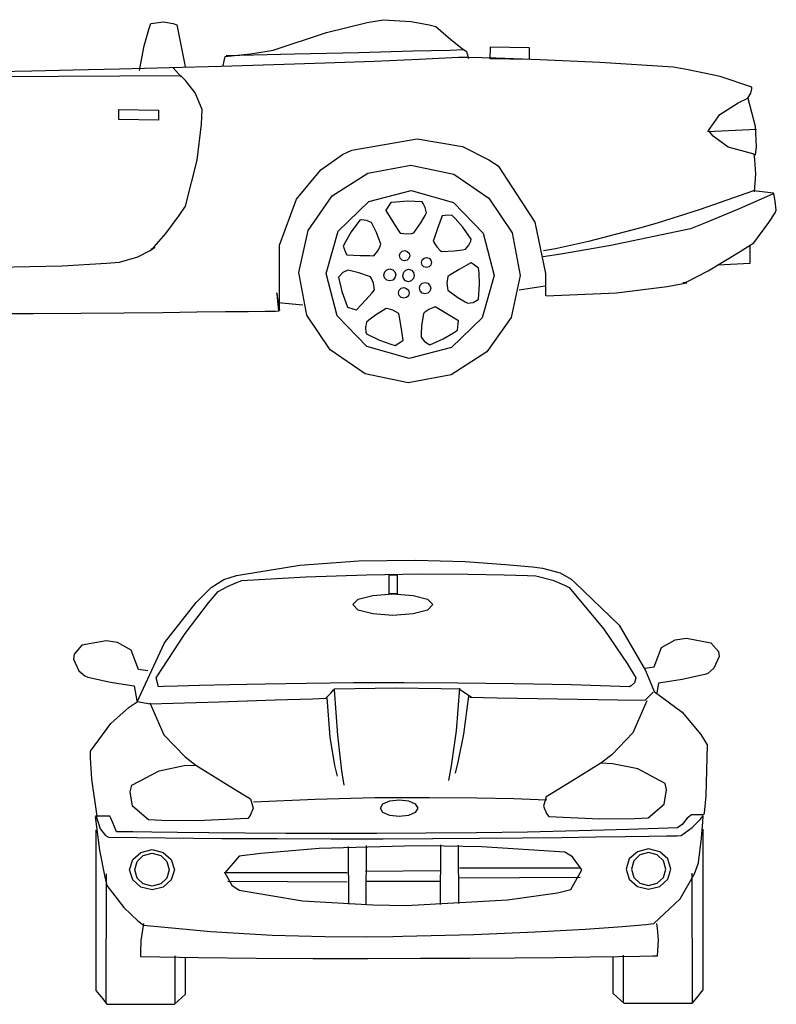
# Model space of a CAD drawing. Extents: x 149 to 250, y -977 to -912.
# Tile 35 of 156: x 213.51 to 215.71, y -973.99 to -971.13. Entities that reach past the tile are written whole.
import ezdxf

# ---------------------------------------------------------------- set-up
doc = ezdxf.new("R2010")
doc.units = 0
doc.header["$MEASUREMENT"] = 0
doc.layers.add('LAYER_1', color=7, linetype='CONTINUOUS')

msp = doc.modelspace()

# ---------------------------------------------------------------- linework, layer by layer
at = {"layer": 'LAYER_1', "color": 7, "linetype": 'Continuous'}
for p, q in [((213.89353, -971.14273), (213.92977, -971.13753)), ((213.92977, -971.13753), (213.95752, -971.14249)), ((214.40285, -971.16805), (214.52027, -971.13983)), ((214.52027, -971.13983), (214.56682, -971.13123)), ((214.56682, -971.13123), (214.64754, -971.13677)), ((214.64754, -971.13677), (214.7006, -971.1458)), ((213.87429, -971.20711), (213.88764, -971.15988)), ((213.88764, -971.15988), (213.89353, -971.14273)), ((213.95752, -971.14249), (213.9686, -971.14659)), ((213.9686, -971.14659), (213.98095, -971.20902)), ((214.24789, -971.21954), (214.40285, -971.16805)), ((214.7006, -971.1458), (214.71969, -971.15054)), ((214.71969, -971.15054), (214.76296, -971.18909)), ((214.76296, -971.18909), (214.79547, -971.21465)), ((213.86, -971.27808), (213.87429, -971.20711)), ((213.98095, -971.20902), (213.9897, -971.25215)), ((214.18227, -971.22982), (214.23051, -971.22264)), ((214.23051, -971.22264), (214.24789, -971.21954)), ((214.30994, -971.23054), (214.49633, -971.22595)), ((214.49633, -971.22595), (214.65248, -971.22194)), ((214.65248, -971.22194), (214.75981, -971.2191)), ((214.75981, -971.2191), (214.79971, -971.21802)), ((214.79547, -971.21465), (214.8083, -971.22391)), ((214.8083, -971.22391), (214.81382, -971.24421)), ((214.87737, -971.24503), (214.87781, -971.21037)), ((214.87781, -971.21037), (214.99047, -971.21183)), ((214.99047, -971.21183), (214.99002, -971.24649)), ((213.9897, -971.25215), (213.99303, -971.26825)), ((214.10286, -971.26389), (214.10898, -971.23796)), ((214.10898, -971.23796), (214.18227, -971.22982)), ((214.1119, -971.23512), (214.30994, -971.23054)), ((214.5405, -971.25233), (214.39859, -971.25755)), ((214.67075, -971.24679), (214.5405, -971.25233)), ((214.78497, -971.24095), (214.67075, -971.24679)), ((214.8127, -971.24119), (214.78497, -971.24095)), ((214.89311, -971.24281), (214.8127, -971.24119)), ((214.99002, -971.24649), (214.87737, -971.24503)), ((215.02202, -971.24714), (214.89311, -971.24281)), ((215.19525, -971.25551), (215.02202, -971.24714)), ((213.5478, -971.28038), (213.44697, -971.28248)), ((213.66763, -971.27773), (213.5478, -971.28038)), ((213.80209, -971.27459), (213.66763, -971.27773)), ((213.94679, -971.27096), (213.80209, -971.27459)), ((214.09736, -971.2669), (213.94679, -971.27096)), ((213.9811, -971.29698), (213.95833, -971.27068)), ((214.24942, -971.26242), (214.09736, -971.2669)), ((214.39859, -971.25755), (214.24942, -971.26242)), ((215.40863, -971.26925), (215.19525, -971.25551)), ((215.45102, -971.27632), (215.40863, -971.26925)), ((215.54396, -971.29625), (215.45102, -971.27632)), ((213.98008, -971.29427), (213.30285, -971.29778)), ((213.99383, -971.30793), (213.98008, -971.29427)), ((214.0213, -971.34326), (213.99383, -971.30793)), ((215.63612, -971.32708), (215.54396, -971.29625)), ((215.63247, -971.34416), (215.63562, -971.33211)), ((215.63562, -971.33211), (215.63612, -971.32708)), ((214.04177, -971.39181), (214.0213, -971.34326)), ((215.59605, -971.37215), (215.62415, -971.35871)), ((215.62415, -971.35871), (215.63247, -971.34416)), ((215.62415, -971.35871), (215.64578, -971.4402)), ((213.80031, -971.42093), (213.80069, -971.39176)), ((213.80069, -971.39176), (213.91584, -971.39325)), ((213.91584, -971.39325), (213.91546, -971.42242)), ((214.03992, -971.43393), (214.04177, -971.39181)), ((215.54264, -971.40644), (215.59605, -971.37215)), ((213.91546, -971.42242), (213.80031, -971.42093)), ((215.51026, -971.45257), (215.54264, -971.40644)), ((214.02736, -971.53835), (214.03992, -971.43393)), ((215.50734, -971.45543), (215.64899, -971.44859)), ((215.52395, -971.46933), (215.51026, -971.45257)), ((215.64578, -971.4402), (215.64778, -971.50026)), ((214.47616, -971.50928), (214.6658, -971.47677)), ((214.6658, -971.47677), (214.79635, -971.49864)), ((215.56698, -971.50124), (215.52395, -971.46933)), ((214.44884, -971.52229), (214.47616, -971.50928)), ((214.79635, -971.49864), (214.87273, -971.53721)), ((215.64227, -971.52073), (215.56698, -971.50124)), ((215.64778, -971.50026), (215.64512, -971.52365)), ((213.99361, -971.67219), (214.02736, -971.53835)), ((214.38579, -971.56691), (214.44884, -971.52229)), ((214.87273, -971.53721), (214.89987, -971.55483)), ((215.64474, -971.53703), (215.64227, -971.52073)), ((215.64753, -971.57772), (215.64474, -971.53703)), ((214.31541, -971.65156), (214.38579, -971.56691)), ((214.52222, -971.57587), (214.64734, -971.5526)), ((214.64734, -971.5526), (214.77182, -971.57911)), ((214.89987, -971.55483), (215.00661, -971.71822)), ((214.41925, -971.64235), (214.52222, -971.57587)), ((214.77182, -971.57911), (214.87304, -971.64823)), ((215.64374, -971.63053), (215.64753, -971.57772)), ((214.26608, -971.78464), (214.31541, -971.65156)), ((214.34901, -971.74189), (214.41925, -971.64235)), ((214.5251, -971.65827), (214.64818, -971.62655)), ((214.64818, -971.62655), (214.77041, -971.66145)), ((214.87304, -971.64823), (214.94067, -971.74955)), ((215.64089, -971.62761), (215.48547, -971.68177)), ((215.69566, -971.63698), (215.59902, -971.67939)), ((215.69859, -971.63413), (215.64089, -971.62761)), ((215.70011, -971.64046), (215.69859, -971.63413)), ((215.70341, -971.65773), (215.70011, -971.64046)), ((213.97495, -971.69851), (213.99361, -971.67219)), ((214.43659, -971.74452), (214.5251, -971.65827)), ((214.57869, -971.67759), (214.57479, -971.68349)), ((214.58928, -971.66158), (214.57869, -971.67759)), ((214.6032, -971.65982), (214.58928, -971.66158)), ((214.63717, -971.65759), (214.6032, -971.65982)), ((214.67945, -971.65947), (214.63717, -971.65759)), ((214.68279, -971.66394), (214.67945, -971.65947)), ((214.68896, -971.67538), (214.68279, -971.66394)), ((214.69215, -971.69077), (214.68896, -971.67538)), ((214.77041, -971.66145), (214.85666, -971.74996)), ((215.48547, -971.68177), (215.36105, -971.72092)), ((215.59902, -971.67939), (215.50177, -971.71986)), ((215.70661, -971.68335), (215.70341, -971.65773)), ((213.93617, -971.75084), (213.97495, -971.69851)), ((214.57479, -971.68349), (214.57424, -971.68433)), ((214.57424, -971.68433), (214.59505, -971.71762)), ((214.676, -971.7197), (214.68817, -971.69874)), ((214.68817, -971.69874), (214.69215, -971.69077)), ((214.73824, -971.69957), (214.72468, -971.73642)), ((214.73925, -971.69949), (214.73824, -971.69957)), ((214.7463, -971.69896), (214.73925, -971.69949)), ((214.76544, -971.69753), (214.7463, -971.69896)), ((214.77536, -971.70745), (214.76544, -971.69753)), ((214.79793, -971.73292), (214.77536, -971.70745)), ((215.68475, -971.71902), (215.70288, -971.69068)), ((215.70288, -971.69068), (215.70661, -971.68335)), ((214.49956, -971.71201), (214.47428, -971.74595)), ((214.50514, -971.71175), (214.49956, -971.71201)), ((214.51806, -971.71306), (214.50514, -971.71175)), ((214.5326, -971.71905), (214.51806, -971.71306)), ((214.53696, -971.72682), (214.5326, -971.71905)), ((214.54748, -971.74865), (214.53696, -971.72682)), ((214.59505, -971.71762), (214.61016, -971.74137)), ((214.65534, -971.7493), (214.676, -971.7197)), ((214.72468, -971.73642), (214.71517, -971.76291)), ((214.82235, -971.7675), (214.79793, -971.73292)), ((215.00661, -971.71822), (215.03706, -971.86686)), ((215.31014, -971.73599), (215.16199, -971.77388)), ((215.45745, -971.7379), (215.22706, -971.78563)), ((215.36105, -971.72092), (215.31014, -971.73599)), ((215.50177, -971.71986), (215.45745, -971.7379)), ((215.64183, -971.77785), (215.68475, -971.71902)), ((213.90303, -971.78926), (213.93617, -971.75084)), ((214.32212, -971.86431), (214.34901, -971.74189)), ((214.40169, -971.86674), (214.43659, -971.74452)), ((214.47428, -971.74595), (214.45707, -971.77532)), ((214.56039, -971.78236), (214.54748, -971.74865)), ((214.61016, -971.74137), (214.61599, -971.75043)), ((214.61599, -971.75043), (214.63564, -971.75244)), ((214.63564, -971.75244), (214.64986, -971.75075)), ((214.64986, -971.75075), (214.65534, -971.7493)), ((214.71517, -971.76291), (214.71158, -971.77307)), ((214.82086, -971.77288), (214.82235, -971.7675)), ((214.85666, -971.74996), (214.88837, -971.87305)), ((214.94067, -971.74955), (214.96438, -971.87263)), ((213.89146, -971.80014), (213.90455, -971.79081)), ((213.89376, -971.79773), (213.90303, -971.78926)), ((213.89932, -971.79444), (213.89376, -971.79773)), ((213.90455, -971.79081), (213.89932, -971.79444)), ((214.26618, -971.97457), (214.26608, -971.78464)), ((214.45707, -971.77532), (214.45072, -971.78783)), ((214.45072, -971.78783), (214.45803, -971.80558)), ((214.55194, -971.80044), (214.55852, -971.78771)), ((214.55852, -971.78771), (214.56039, -971.78236)), ((214.71158, -971.77307), (214.72202, -971.78983)), ((214.72202, -971.78983), (214.73208, -971.80003)), ((214.79665, -971.79844), (214.80539, -971.79672)), ((214.80539, -971.79672), (214.8156, -971.78476)), ((214.8156, -971.78476), (214.82086, -971.77288)), ((215.06605, -971.7951), (215.03194, -971.80172)), ((215.16199, -971.77388), (215.06605, -971.7951)), ((215.22706, -971.78563), (215.08147, -971.81135)), ((215.59706, -971.80594), (215.64183, -971.77785)), ((215.63017, -971.78636), (215.62949, -971.83836)), ((213.80264, -971.83402), (213.85572, -971.81907)), ((213.85572, -971.81907), (213.89146, -971.80014)), ((214.45803, -971.80558), (214.46073, -971.81211)), ((214.46073, -971.81211), (214.46111, -971.81305)), ((214.46111, -971.81305), (214.50035, -971.81449)), ((214.50035, -971.81449), (214.52848, -971.81531)), ((214.52848, -971.81531), (214.53926, -971.81556)), ((214.53926, -971.81556), (214.55194, -971.80044)), ((214.61427, -971.81532), (214.61637, -971.80795)), ((214.61618, -971.82275), (214.61427, -971.81532)), ((214.62138, -971.82809), (214.61618, -971.82275)), ((214.61637, -971.80795), (214.62171, -971.80274)), ((214.62171, -971.80274), (214.62914, -971.80083)), ((214.62914, -971.80083), (214.63652, -971.80293)), ((214.64152, -971.82308), (214.63618, -971.82828)), ((214.63652, -971.80293), (214.64172, -971.80827)), ((214.64363, -971.8157), (214.64152, -971.82308)), ((214.64172, -971.80827), (214.64363, -971.8157)), ((214.68003, -971.82777), (214.68537, -971.82257)), ((214.68537, -971.82257), (214.6928, -971.82066)), ((214.6928, -971.82066), (214.70017, -971.82276)), ((214.70017, -971.82276), (214.70538, -971.8281)), ((214.73208, -971.80003), (214.73658, -971.80348)), ((214.73658, -971.80348), (214.77263, -971.80167)), ((214.77263, -971.80167), (214.79665, -971.79844)), ((215.08147, -971.81135), (215.03071, -971.81904)), ((215.50895, -971.85916), (215.59706, -971.80594)), ((213.39397, -971.85023), (213.63644, -971.84438)), ((213.63644, -971.84438), (213.76494, -971.8374)), ((213.76494, -971.8374), (213.80264, -971.83402)), ((214.57739, -971.85608), (214.58613, -971.85383)), ((214.58613, -971.85383), (214.5948, -971.8563)), ((214.62876, -971.83019), (214.62138, -971.82809)), ((214.63618, -971.82828), (214.62876, -971.83019)), ((214.67793, -971.83515), (214.68003, -971.82777)), ((214.67984, -971.84258), (214.67793, -971.83515)), ((214.68504, -971.84791), (214.67984, -971.84258)), ((214.69242, -971.85002), (214.68504, -971.84791)), ((214.69985, -971.84811), (214.69242, -971.85002)), ((214.70519, -971.8429), (214.69985, -971.84811)), ((214.70729, -971.83553), (214.70519, -971.8429)), ((214.70538, -971.8281), (214.70729, -971.83553)), ((214.82123, -971.83573), (214.78744, -971.85571)), ((214.82206, -971.83631), (214.82123, -971.83573)), ((214.82786, -971.84035), (214.82206, -971.83631)), ((214.84361, -971.85133), (214.82786, -971.84035)), ((214.84502, -971.86529), (214.84361, -971.85133)), ((215.62949, -971.83836), (215.53698, -971.84294)), ((214.34583, -971.98739), (214.32212, -971.86431)), ((214.43341, -971.98983), (214.40169, -971.86674)), ((214.44087, -971.87348), (214.43745, -971.8779)), ((214.43745, -971.8779), (214.44696, -971.91915)), ((214.45023, -971.86449), (214.44087, -971.87348)), ((214.46421, -971.85728), (214.45023, -971.86449)), ((214.47295, -971.85899), (214.46421, -971.85728)), ((214.49641, -971.8651), (214.47295, -971.85899)), ((214.53046, -971.87708), (214.49641, -971.8651)), ((214.53332, -971.88198), (214.53046, -971.87708)), ((214.53876, -971.89523), (214.53332, -971.88198)), ((214.56863, -971.87087), (214.57111, -971.8622)), ((214.57088, -971.87961), (214.56863, -971.87087)), ((214.57701, -971.88589), (214.57088, -971.87961)), ((214.57111, -971.8622), (214.57739, -971.85608)), ((214.6007, -971.88), (214.59442, -971.88612)), ((214.5948, -971.8563), (214.60093, -971.86258)), ((214.60318, -971.87132), (214.6007, -971.88)), ((214.60093, -971.86258), (214.60318, -971.87132)), ((214.62389, -971.87245), (214.62626, -971.86334)), ((214.62602, -971.88162), (214.62389, -971.87245)), ((214.63183, -971.88821), (214.62602, -971.88162)), ((214.62626, -971.86334), (214.63223, -971.85691)), ((214.63223, -971.85691), (214.64054, -971.85453)), ((214.64054, -971.85453), (214.64877, -971.85712)), ((214.65434, -971.88199), (214.64837, -971.88843)), ((214.64877, -971.85712), (214.65458, -971.86371)), ((214.65671, -971.87288), (214.65434, -971.88199)), ((214.65458, -971.86371), (214.65671, -971.87288)), ((214.75413, -971.87584), (214.75163, -971.89542)), ((214.76333, -971.87023), (214.75413, -971.87584)), ((214.78744, -971.85571), (214.76333, -971.87023)), ((214.84641, -971.8993), (214.84502, -971.86529)), ((214.88837, -971.87305), (214.85348, -971.99527)), ((214.96438, -971.87263), (214.93749, -971.99505)), ((215.03706, -971.86686), (215.03703, -971.93174)), ((215.44681, -971.89088), (215.50895, -971.85916)), ((214.54208, -971.91469), (214.53876, -971.89523)), ((214.58568, -971.88837), (214.57701, -971.88589)), ((214.59442, -971.88612), (214.58568, -971.88837)), ((214.61337, -971.91544), (214.61903, -971.90993)), ((214.61903, -971.90993), (214.62689, -971.90791)), ((214.62689, -971.90791), (214.6347, -971.91013)), ((214.64007, -971.8908), (214.63183, -971.88821)), ((214.6347, -971.91013), (214.64021, -971.91579)), ((214.64837, -971.88843), (214.64007, -971.8908)), ((214.67179, -971.90935), (214.67414, -971.90111)), ((214.67392, -971.91765), (214.67179, -971.90935)), ((214.67414, -971.90111), (214.68011, -971.89529)), ((214.68011, -971.89529), (214.68841, -971.89316)), ((214.68841, -971.89316), (214.69665, -971.89551)), ((214.69665, -971.89551), (214.70246, -971.90148)), ((214.7046, -971.90978), (214.70225, -971.91802)), ((214.70246, -971.90148), (214.7046, -971.90978)), ((214.75163, -971.89542), (214.75297, -971.90968)), ((214.75297, -971.90968), (214.75428, -971.9152)), ((214.84348, -971.94152), (214.84641, -971.8993)), ((215.03613, -971.90413), (214.96112, -971.91564)), ((215.24351, -971.92324), (215.39045, -971.90428)), ((215.39045, -971.90428), (215.44677, -971.89377)), ((215.43521, -971.89405), (215.44681, -971.89088)), ((215.44098, -971.89423), (215.43521, -971.89405)), ((215.44677, -971.89377), (215.44098, -971.89423)), ((214.26701, -971.97383), (214.25819, -971.92292)), ((214.25819, -971.92292), (214.2606, -971.94848)), ((214.44696, -971.91915), (214.4582, -971.95127)), ((214.51608, -971.94365), (214.53491, -971.92274)), ((214.53491, -971.92274), (214.54208, -971.91469)), ((214.61114, -971.92325), (214.61337, -971.91544)), ((214.61317, -971.93111), (214.61114, -971.92325)), ((214.61868, -971.93677), (214.61317, -971.93111)), ((214.62649, -971.93899), (214.61868, -971.93677)), ((214.63435, -971.93697), (214.62649, -971.93899)), ((214.64, -971.93146), (214.63435, -971.93697)), ((214.64223, -971.92365), (214.64, -971.93146)), ((214.64021, -971.91579), (214.64223, -971.92365)), ((214.67974, -971.92362), (214.67392, -971.91765)), ((214.68798, -971.92597), (214.67974, -971.92362)), ((214.69628, -971.92383), (214.68798, -971.92597)), ((214.70225, -971.91802), (214.69628, -971.92383)), ((214.75428, -971.9152), (214.78336, -971.93658)), ((214.78336, -971.93658), (214.80402, -971.94927)), ((215.03892, -971.93182), (215.24351, -971.92324)), ((214.2606, -971.94848), (214.26373, -971.974)), ((214.26198, -971.95149), (214.33426, -971.95742)), ((214.4582, -971.95127), (214.46363, -971.96421)), ((214.46363, -971.96421), (214.48188, -971.97013)), ((214.48957, -971.97262), (214.51608, -971.94365)), ((214.71788, -971.9639), (214.69945, -971.97098)), ((214.72718, -971.96934), (214.71788, -971.9639)), ((214.80402, -971.94927), (214.81188, -971.95345)), ((214.81188, -971.95345), (214.82735, -971.95063)), ((214.82735, -971.95063), (214.83893, -971.94475)), ((214.83893, -971.94475), (214.84348, -971.94152)), ((213.40504, -971.98347), (213.55304, -971.98264)), ((213.55304, -971.98264), (213.69031, -971.98168)), ((213.69031, -971.98168), (213.81571, -971.98066)), ((213.81571, -971.98066), (213.9281, -971.97961)), ((213.9281, -971.97961), (214.02633, -971.9786)), ((214.02633, -971.9786), (214.10926, -971.97766)), ((214.10926, -971.97766), (214.17575, -971.97684)), ((214.17575, -971.97684), (214.22466, -971.9762)), ((214.22466, -971.9762), (214.25485, -971.97577)), ((214.25485, -971.97577), (214.26516, -971.97562)), ((214.41346, -972.0887), (214.34583, -971.98739)), ((214.51966, -972.07834), (214.43341, -971.98983)), ((214.48188, -971.97013), (214.48861, -971.97231)), ((214.48861, -971.97231), (214.48957, -971.97262)), ((214.54489, -971.98805), (214.5255, -972.00259)), ((214.57547, -971.96888), (214.54489, -971.98805)), ((214.58108, -971.96968), (214.57547, -971.96888)), ((214.59484, -971.97368), (214.58108, -971.96968)), ((214.61213, -971.98321), (214.59484, -971.97368)), ((214.61396, -971.99382), (214.61213, -971.98321)), ((214.61859, -972.02159), (214.61396, -971.99382)), ((214.6833, -971.9827), (214.67826, -972.01844)), ((214.68753, -971.97893), (214.6833, -971.9827)), ((214.69945, -971.97098), (214.68753, -971.97893)), ((214.7514, -971.98368), (214.72718, -971.96934)), ((214.78502, -972.00396), (214.7514, -971.98368)), ((214.85348, -971.99527), (214.76497, -972.08152)), ((214.93749, -971.99505), (214.86725, -972.09458)), ((214.51871, -972.00836), (214.51565, -972.02379)), ((214.51565, -972.02379), (214.51686, -972.03672)), ((214.5255, -972.00259), (214.51871, -972.00836)), ((214.62475, -972.06037), (214.61859, -972.02159)), ((214.67826, -972.01844), (214.67689, -972.04264)), ((214.78189, -972.03106), (214.78409, -972.01199)), ((214.78409, -972.01199), (214.7849, -972.00496)), ((214.7849, -972.00496), (214.78502, -972.00396)), ((214.51686, -972.03672), (214.51818, -972.04214)), ((214.51818, -972.04214), (214.55637, -972.0604)), ((214.67689, -972.04264), (214.67694, -972.05155)), ((214.67694, -972.05155), (214.68675, -972.06384)), ((214.74099, -972.05628), (214.77027, -972.03893)), ((214.77027, -972.03893), (214.78189, -972.03106)), ((214.64188, -972.11323), (214.51966, -972.07834)), ((214.55637, -972.0604), (214.58851, -972.07161)), ((214.58851, -972.07161), (214.60201, -972.07543)), ((214.60201, -972.07543), (214.61801, -972.06483)), ((214.61801, -972.06483), (214.62391, -972.06092)), ((214.62391, -972.06092), (214.62475, -972.06037)), ((214.76497, -972.08152), (214.64188, -972.11323)), ((214.68675, -972.06384), (214.69742, -972.07124)), ((214.69742, -972.07124), (214.70243, -972.07372)), ((214.70243, -972.07372), (214.74099, -972.05628)), ((214.51469, -972.15783), (214.41346, -972.0887)), ((214.86725, -972.09458), (214.76428, -972.16106)), ((214.63916, -972.18434), (214.51469, -972.15783)), ((214.76428, -972.16106), (214.63916, -972.18434)), ((214.32543, -972.71273), (214.49577, -972.6999)), ((214.49577, -972.6999), (214.65906, -972.69767)), ((214.65906, -972.69767), (214.80463, -972.70236)), ((214.80463, -972.70236), (214.92183, -972.71027)), ((214.92183, -972.71027), (214.99996, -972.71772)), ((214.15872, -972.73985), (214.32543, -972.71273)), ((214.51809, -972.74015), (214.67696, -972.73802)), ((214.67696, -972.73802), (214.81236, -972.73846)), ((214.81236, -972.73846), (214.91748, -972.74027)), ((214.99996, -972.71772), (215.02838, -972.72103)), ((215.02838, -972.72103), (215.07955, -972.73511)), ((215.07955, -972.73511), (215.11148, -972.75338)), ((214.06837, -972.7775), (214.10518, -972.75435)), ((214.10518, -972.75435), (214.14199, -972.74292)), ((214.11725, -972.77364), (214.14483, -972.76172)), ((214.14199, -972.74292), (214.15872, -972.73985)), ((214.14483, -972.76172), (214.15709, -972.75696)), ((214.15709, -972.75696), (214.34253, -972.74606)), ((214.34253, -972.74606), (214.51809, -972.74015)), ((214.58456, -972.79603), (214.58456, -972.74087)), ((214.58456, -972.74087), (214.60754, -972.74087)), ((214.60754, -972.74087), (214.60754, -972.79603)), ((214.91748, -972.74027), (214.98553, -972.74224)), ((214.98553, -972.74224), (215.00973, -972.74317)), ((215.00973, -972.74317), (215.05825, -972.75619)), ((215.05825, -972.75619), (215.09298, -972.77075)), ((215.11148, -972.75338), (215.1225, -972.76244)), ((215.1225, -972.76244), (215.25064, -972.88626)), ((214.02444, -972.82072), (214.06837, -972.7775)), ((214.06056, -972.8219), (214.08814, -972.78913)), ((214.08814, -972.78913), (214.11725, -972.77364)), ((214.5364, -972.80027), (214.5949, -972.79603)), ((214.60754, -972.79603), (214.58456, -972.79603)), ((214.5949, -972.79603), (214.6534, -972.80027)), ((215.09298, -972.77075), (215.10625, -972.77764)), ((215.10625, -972.77764), (215.20635, -972.89766)), ((213.93283, -972.93757), (214.02444, -972.82072)), ((213.99315, -972.91034), (214.06056, -972.8219)), ((214.47884, -972.82706), (214.49472, -972.81141)), ((214.49472, -972.81141), (214.5364, -972.80027)), ((214.6534, -972.80027), (214.69507, -972.81141)), ((214.69507, -972.81141), (214.71096, -972.82706)), ((214.49472, -972.84269), (214.47884, -972.82706)), ((214.5364, -972.85383), (214.49472, -972.84269)), ((214.69507, -972.84269), (214.6534, -972.85383)), ((214.71096, -972.82706), (214.69507, -972.84269)), ((214.5949, -972.85808), (214.5364, -972.85383)), ((214.6534, -972.85383), (214.5949, -972.85808)), ((213.90888, -973.03964), (213.99315, -972.91034)), ((215.20635, -972.89766), (215.27428, -972.99776)), ((215.25064, -972.88626), (215.32691, -973.01761)), ((213.76332, -972.93173), (213.69328, -972.94493)), ((213.79652, -972.93709), (213.76332, -972.93173)), ((213.83654, -972.95879), (213.79652, -972.93709)), ((213.85377, -973.1088), (213.93283, -972.93757)), ((215.37335, -972.95124), (215.41337, -972.92953)), ((215.41337, -972.92953), (215.44656, -972.92418)), ((215.44656, -972.92418), (215.51661, -972.93737)), ((215.51661, -972.93737), (215.53945, -972.96323)), ((213.69328, -972.94493), (213.67044, -972.97078)), ((213.85737, -973.0149), (213.83654, -972.95879)), ((215.35252, -973.00735), (215.37335, -972.95124)), ((215.53945, -972.96323), (215.54125, -972.97728)), ((213.67044, -972.97078), (213.66864, -972.98483)), ((213.66864, -972.98483), (213.68413, -973.01862)), ((215.54125, -972.97728), (215.52575, -973.01107)), ((213.68413, -973.01862), (213.70219, -973.03378)), ((213.88488, -973.01874), (213.85737, -973.0149)), ((215.27428, -972.99776), (215.29931, -973.03964)), ((215.32501, -973.01118), (215.35252, -973.00735)), ((215.32691, -973.01761), (215.35215, -973.07868)), ((215.52575, -973.01107), (215.5077, -973.02623)), ((213.70219, -973.03378), (213.71086, -973.03729)), ((213.71086, -973.03729), (213.77583, -973.05172)), ((213.77583, -973.05172), (213.82545, -973.05975)), ((213.91577, -973.06492), (213.90888, -973.03964)), ((215.29931, -973.03964), (215.29556, -973.05334)), ((215.38444, -973.0522), (215.36467, -973.05469)), ((215.43405, -973.04417), (215.38444, -973.0522)), ((215.49902, -973.02974), (215.43405, -973.04417)), ((215.5077, -973.02623), (215.49902, -973.02974)), ((213.82545, -973.05975), (213.84521, -973.06224)), ((213.84521, -973.06224), (213.85289, -973.10575)), ((213.92977, -973.06444), (213.91577, -973.06492)), ((213.97013, -973.06316), (213.92977, -973.06444)), ((214.03438, -973.06136), (213.97013, -973.06316)), ((214.12006, -973.0593), (214.03438, -973.06136)), ((214.2247, -973.05724), (214.12006, -973.0593)), ((214.34583, -973.05544), (214.2247, -973.05724)), ((214.48099, -973.05417), (214.34583, -973.05544)), ((214.41468, -973.08404), (214.42292, -973.07448)), ((214.42292, -973.07448), (214.42566, -973.07102)), ((214.42487, -973.07363), (214.43392, -973.20576)), ((214.42566, -973.07102), (214.60228, -973.06858)), ((214.62771, -973.05368), (214.48099, -973.05417)), ((214.60228, -973.06858), (214.73465, -973.0698)), ((214.78353, -973.05425), (214.62771, -973.05368)), ((214.73465, -973.0698), (214.78677, -973.07102)), ((214.78841, -973.06938), (214.77825, -973.19269)), ((214.94598, -973.05614), (214.78353, -973.05425)), ((214.78677, -973.07102), (214.82247, -973.09573)), ((215.1126, -973.05961), (214.94598, -973.05614)), ((215.28092, -973.06492), (215.1126, -973.05961)), ((215.2862, -973.06194), (215.28092, -973.06492)), ((215.29556, -973.05334), (215.2862, -973.06194)), ((215.32637, -973.10397), (215.34971, -973.08063)), ((215.35215, -973.07868), (215.434, -973.13878)), ((215.36467, -973.05469), (215.35998, -973.08261)), ((213.83035, -973.12414), (213.85377, -973.1088)), ((213.85311, -973.10809), (213.89155, -973.11495)), ((213.89155, -973.11495), (214.09163, -973.10832)), ((214.09163, -973.10832), (214.25335, -973.10311)), ((214.25335, -973.10311), (214.36152, -973.0997)), ((214.36152, -973.0997), (214.40095, -973.09848)), ((214.40095, -973.09848), (214.41468, -973.08404)), ((214.40361, -973.09702), (214.41227, -973.2108)), ((214.81392, -973.09276), (214.79928, -973.20261)), ((214.81942, -973.09512), (214.81835, -973.09573)), ((214.81835, -973.09573), (214.89773, -973.0976)), ((214.8214, -973.09543), (214.81942, -973.09512)), ((214.82247, -973.09573), (214.8214, -973.09543)), ((214.89773, -973.0976), (215.07236, -973.10037)), ((215.07236, -973.10037), (215.24699, -973.10288)), ((215.24699, -973.10288), (215.32637, -973.10397)), ((215.33108, -973.10622), (215.29046, -973.19907)), ((213.77681, -973.17126), (213.83035, -973.12414)), ((213.89067, -973.11184), (213.9313, -973.20469)), ((215.434, -973.13878), (215.4874, -973.20306)), ((213.71824, -973.25186), (213.77681, -973.17126)), ((214.77825, -973.19269), (214.76384, -973.29473)), ((213.9313, -973.20469), (213.99238, -973.26839)), ((214.41227, -973.2108), (214.42613, -973.29292)), ((214.43392, -973.20576), (214.44628, -973.30859)), ((214.79928, -973.20261), (214.78321, -973.2841)), ((215.29046, -973.19907), (215.22938, -973.26277)), ((215.4874, -973.20306), (215.50651, -973.23303)), ((213.7181, -973.27138), (213.71824, -973.25186)), ((215.50651, -973.23303), (215.5019, -973.38112)), ((213.72215, -973.33273), (213.7181, -973.27138)), ((213.99238, -973.26839), (214.02386, -973.29204)), ((215.22938, -973.26277), (215.19789, -973.28642)), ((213.83779, -973.3508), (213.91686, -973.30858)), ((213.91686, -973.30858), (213.98984, -973.29378)), ((213.98984, -973.29378), (214.0219, -973.29204)), ((214.02386, -973.29204), (214.10765, -973.34441)), ((214.42613, -973.29292), (214.43337, -973.3245)), ((214.44628, -973.30859), (214.4525, -973.35001)), ((214.76384, -973.29473), (214.75652, -973.33725)), ((214.78321, -973.2841), (214.77565, -973.31599)), ((215.19789, -973.28642), (215.11411, -973.33879)), ((215.23192, -973.28816), (215.19985, -973.28642)), ((215.30489, -973.30296), (215.23192, -973.28816)), ((215.38397, -973.34518), (215.30489, -973.30296)), ((213.73707, -973.4401), (213.72215, -973.33273)), ((213.83351, -973.36973), (213.83779, -973.3508)), ((214.10765, -973.34441), (214.16271, -973.37807)), ((215.11411, -973.33879), (215.05905, -973.37245)), ((215.38164, -973.40524), (215.38825, -973.36411)), ((215.38825, -973.36411), (215.38397, -973.34518)), ((213.84011, -973.41086), (213.83351, -973.36973)), ((214.16271, -973.37807), (214.18251, -973.38997)), ((214.18251, -973.38997), (214.1901, -973.417)), ((214.19101, -973.39891), (214.36999, -973.39052)), ((214.36999, -973.39052), (214.54276, -973.38648)), ((214.54276, -973.38648), (214.70154, -973.38569)), ((214.58569, -973.39587), (214.61302, -973.39253)), ((214.61302, -973.39253), (214.64034, -973.39587)), ((214.70154, -973.38569), (214.83857, -973.38701)), ((214.83857, -973.38701), (214.94607, -973.38933)), ((214.94607, -973.38933), (215.01627, -973.39154)), ((215.01627, -973.39154), (215.0414, -973.39253)), ((215.03924, -973.38435), (215.03166, -973.41138)), ((215.05905, -973.37245), (215.03924, -973.38435)), ((215.5019, -973.38112), (215.4973, -973.43131)), ((213.88676, -973.45069), (213.84011, -973.41086)), ((214.1901, -973.417), (214.18161, -973.43848)), ((214.5588, -973.41698), (214.56622, -973.40465)), ((214.56622, -973.4293), (214.5588, -973.41698)), ((214.56622, -973.40465), (214.58569, -973.39587)), ((214.64034, -973.39587), (214.65981, -973.40465)), ((214.65981, -973.40465), (214.66723, -973.41698)), ((214.66723, -973.41698), (214.65981, -973.4293)), ((215.03166, -973.41138), (215.04014, -973.43286)), ((215.335, -973.44507), (215.38164, -973.40524)), ((213.7318, -973.44143), (213.74439, -973.53859)), ((213.73392, -973.43717), (213.74613, -973.47733)), ((213.77471, -973.4401), (213.73707, -973.4401)), ((213.77708, -973.44595), (213.77471, -973.4401)), ((213.78364, -973.46185), (213.77708, -973.44595)), ((213.92532, -973.4524), (213.88676, -973.45069)), ((214.02789, -973.45335), (213.92532, -973.4524)), ((214.17483, -973.44723), (214.02789, -973.45335)), ((214.18161, -973.43848), (214.17483, -973.44723)), ((214.58569, -973.43808), (214.56622, -973.4293)), ((214.61302, -973.44143), (214.58569, -973.43808)), ((214.64034, -973.43808), (214.61302, -973.44143)), ((214.65981, -973.4293), (214.64034, -973.43808)), ((215.04014, -973.43286), (215.04692, -973.44161)), ((215.04692, -973.44161), (215.19386, -973.44773)), ((215.19386, -973.44773), (215.29644, -973.44678)), ((215.29644, -973.44678), (215.335, -973.44507)), ((215.44769, -973.44632), (215.43385, -973.46407)), ((215.46105, -973.43634), (215.44769, -973.44632)), ((215.47261, -973.43617), (215.46105, -973.43634)), ((215.46306, -973.47332), (215.48573, -973.44993)), ((215.48363, -973.43653), (215.47261, -973.43617)), ((215.49521, -973.43633), (215.48363, -973.43653)), ((215.48573, -973.44993), (215.49424, -973.4393)), ((215.49329, -973.45662), (215.49424, -973.4393)), ((215.4973, -973.43131), (215.49521, -973.43633)), ((213.73392, -973.47969), (213.73392, -973.94528)), ((213.74613, -973.47733), (213.76211, -973.49623)), ((213.79354, -973.48527), (213.78364, -973.46185)), ((215.27908, -973.47903), (215.13332, -973.4831)), ((215.42049, -973.47383), (215.27908, -973.47903)), ((215.43385, -973.46407), (215.42049, -973.47383)), ((215.43046, -973.4967), (215.46306, -973.47332)), ((215.48951, -973.50418), (215.49329, -973.45662)), ((215.49343, -973.4778), (215.49343, -973.94339)), ((213.76211, -973.49623), (213.77006, -973.50095)), ((213.77006, -973.50095), (213.93493, -973.50312)), ((213.80565, -973.48549), (213.79354, -973.48527)), ((213.84058, -973.48606), (213.80565, -973.48549)), ((213.89624, -973.48687), (213.84058, -973.48606)), ((213.97055, -973.4878), (213.89624, -973.48687)), ((213.93493, -973.50312), (214.09858, -973.50458)), ((214.06141, -973.48875), (213.97055, -973.4878)), ((214.16673, -973.4896), (214.06141, -973.48875)), ((214.09858, -973.50458), (214.2595, -973.50541)), ((214.28443, -973.49023), (214.16673, -973.4896)), ((214.2595, -973.50541), (214.41619, -973.5057)), ((214.4124, -973.49053), (214.28443, -973.49023)), ((214.54856, -973.49038), (214.4124, -973.49053)), ((214.41619, -973.5057), (214.56715, -973.50552)), ((214.69083, -973.48968), (214.54856, -973.49038)), ((214.56715, -973.50552), (214.71087, -973.50497)), ((214.8371, -973.48831), (214.69083, -973.48968)), ((214.71087, -973.50497), (214.84585, -973.50412)), ((214.9853, -973.48615), (214.8371, -973.48831)), ((214.84585, -973.50412), (214.97058, -973.50306)), ((214.97058, -973.50306), (215.08356, -973.50187)), ((215.13332, -973.4831), (214.9853, -973.48615)), ((215.08356, -973.50187), (215.18329, -973.50064)), ((215.18329, -973.50064), (215.26826, -973.49944)), ((215.26826, -973.49944), (215.33696, -973.49837)), ((215.33696, -973.49837), (215.3879, -973.4975)), ((215.3879, -973.4975), (215.41957, -973.49691)), ((215.41957, -973.49691), (215.43046, -973.4967)), ((215.48148, -973.57536), (215.48951, -973.50418)), ((213.86388, -973.5451), (213.89656, -973.53709)), ((213.89656, -973.53709), (213.92924, -973.5451)), ((214.38106, -973.53382), (214.21182, -973.5484)), ((214.62909, -973.52708), (214.38106, -973.53382)), ((214.46507, -973.52805), (214.46591, -973.69525)), ((214.51782, -973.52552), (214.51698, -973.69693)), ((214.68937, -973.52599), (214.62909, -973.52708)), ((214.85281, -973.52882), (214.68937, -973.52599)), ((214.73302, -973.52301), (214.73218, -973.69609)), ((214.78409, -973.52469), (214.78493, -973.69357)), ((215.09329, -973.5447), (214.85281, -973.52882)), ((215.33639, -973.53521), (215.3037, -973.54321)), ((215.36907, -973.54321), (215.33639, -973.53521)), ((213.74439, -973.53859), (213.75888, -973.61213)), ((213.83172, -973.59556), (213.84059, -973.56609)), ((213.84059, -973.56609), (213.86388, -973.5451)), ((213.85344, -973.57145), (213.87138, -973.55427)), ((213.87138, -973.55427), (213.89656, -973.54772)), ((213.89656, -973.54772), (213.92174, -973.55427)), ((213.92174, -973.55427), (213.93968, -973.57145)), ((213.92924, -973.5451), (213.95253, -973.56609)), ((213.95253, -973.56609), (213.9614, -973.59556)), ((214.14922, -973.55646), (214.10743, -973.60448)), ((214.21182, -973.5484), (214.14922, -973.55646)), ((215.11614, -973.55827), (215.09329, -973.5447)), ((215.14291, -973.59577), (215.11614, -973.55827)), ((215.28042, -973.5642), (215.27154, -973.59367)), ((215.3037, -973.54321), (215.28042, -973.5642)), ((215.3112, -973.55238), (215.29326, -973.56956)), ((215.33639, -973.54583), (215.3112, -973.55238)), ((215.36157, -973.55238), (215.33639, -973.54583)), ((215.37951, -973.56956), (215.36157, -973.55238)), ((215.39235, -973.5642), (215.36907, -973.54321)), ((215.40123, -973.59367), (215.39235, -973.5642)), ((213.84059, -973.62503), (213.83172, -973.59556)), ((213.8466, -973.59556), (213.85344, -973.57145)), ((213.85344, -973.61967), (213.8466, -973.59556)), ((213.93968, -973.57145), (213.94652, -973.59556)), ((213.94652, -973.59556), (213.93968, -973.61967)), ((213.9614, -973.59556), (213.95253, -973.62503)), ((214.78774, -973.58975), (215.1403, -973.58975)), ((215.27154, -973.59367), (215.28042, -973.62314)), ((215.29326, -973.56956), (215.28643, -973.59367)), ((215.28643, -973.59367), (215.29326, -973.61778)), ((215.38635, -973.59367), (215.37951, -973.56956)), ((215.37951, -973.61778), (215.38635, -973.59367)), ((215.39235, -973.62314), (215.40123, -973.59367)), ((215.46912, -973.60788), (215.48148, -973.57536)), ((213.75888, -973.61213), (213.76581, -973.64127)), ((213.76369, -973.98355), (213.76466, -973.60785)), ((213.87138, -973.63685), (213.85344, -973.61967)), ((213.93968, -973.61967), (213.92174, -973.63685)), ((214.10613, -973.60346), (214.46261, -973.60346)), ((214.10743, -973.60448), (214.12832, -973.64031)), ((214.51549, -973.59955), (214.73486, -973.59759)), ((214.78578, -973.61913), (215.13834, -973.61717)), ((215.11092, -973.65243), (215.14291, -973.59577)), ((215.28042, -973.62314), (215.3037, -973.64413)), ((215.29326, -973.61778), (215.3112, -973.63496)), ((215.36157, -973.63496), (215.37951, -973.61778)), ((215.36907, -973.64413), (215.39235, -973.62314)), ((215.42794, -973.67961), (215.46912, -973.60788)), ((215.46367, -973.98166), (215.46269, -973.60596)), ((213.76581, -973.64127), (213.8151, -973.70505)), ((213.86388, -973.64602), (213.84059, -973.62503)), ((213.89656, -973.65402), (213.86388, -973.64602)), ((213.89656, -973.64339), (213.87138, -973.63685)), ((213.92174, -973.63685), (213.89656, -973.64339)), ((213.92924, -973.64602), (213.89656, -973.65402)), ((213.95253, -973.62503), (213.92924, -973.64602)), ((214.11625, -973.62893), (214.4626, -973.63088)), ((214.12832, -973.64031), (214.14922, -973.65439)), ((214.51744, -973.62893), (214.73094, -973.62893)), ((215.07233, -973.66244), (215.11092, -973.65243)), ((215.3037, -973.64413), (215.33639, -973.65213)), ((215.3112, -973.63496), (215.33639, -973.6415)), ((215.33639, -973.6415), (215.36157, -973.63496)), ((215.33639, -973.65213), (215.36907, -973.64413)), ((214.14922, -973.65439), (214.33297, -973.68522)), ((214.92753, -973.6829), (215.07233, -973.66244)), ((215.3518, -973.75182), (215.42794, -973.67961)), ((213.8151, -973.70505), (213.85542, -973.74332)), ((214.33297, -973.68522), (214.53674, -973.69733)), ((214.53674, -973.69733), (214.63301, -973.69944)), ((214.63301, -973.69944), (214.92753, -973.6829)), ((213.85542, -973.74332), (213.87211, -973.75607)), ((213.87211, -973.75182), (213.86424, -973.80024)), ((213.87211, -973.75607), (214.06722, -973.77467)), ((215.15222, -973.7675), (215.26054, -973.75977)), ((215.26054, -973.75977), (215.32834, -973.75405)), ((215.32834, -973.75405), (215.3518, -973.75182)), ((215.36227, -973.76521), (215.3603, -973.75182)), ((215.36471, -973.79938), (215.36227, -973.76521)), ((214.06722, -973.77467), (214.24526, -973.78513)), ((214.24526, -973.78513), (214.39803, -973.78956)), ((214.39803, -973.78956), (214.51731, -973.79009)), ((214.51731, -973.79009), (214.5949, -973.78885)), ((214.5949, -973.78885), (214.62258, -973.78796)), ((214.62258, -973.78796), (214.8294, -973.78307)), ((214.8294, -973.78307), (215.00723, -973.77576)), ((215.00723, -973.77576), (215.15222, -973.7675)), ((213.86424, -973.80024), (213.86298, -973.8345)), ((215.36243, -973.84536), (215.36471, -973.79938)), ((213.86298, -973.8345), (213.86361, -973.84749)), ((213.86361, -973.84749), (214.0314, -973.84996)), ((213.96353, -973.98355), (213.96353, -973.84535)), ((213.99329, -973.95591), (213.99329, -973.84961)), ((214.0314, -973.84996), (214.19868, -973.85157)), ((214.19868, -973.85157), (214.3632, -973.85243)), ((214.3632, -973.85243), (214.52272, -973.85265)), ((214.52272, -973.85265), (214.67499, -973.85236)), ((214.67499, -973.85236), (214.81776, -973.85167)), ((214.81776, -973.85167), (214.94878, -973.85069)), ((214.94878, -973.85069), (215.06581, -973.84955)), ((215.06581, -973.84955), (215.1666, -973.84835)), ((215.1666, -973.84835), (215.2489, -973.84722)), ((215.23406, -973.95402), (215.23406, -973.84772)), ((215.2489, -973.84722), (215.31047, -973.84626)), ((215.26382, -973.98166), (215.26382, -973.84346)), ((215.31047, -973.84626), (215.34906, -973.84561)), ((215.34906, -973.84561), (215.36243, -973.84536)), ((213.73392, -973.94528), (213.75258, -973.96898)), ((213.9614, -973.98568), (213.99329, -973.95591)), ((215.26595, -973.98379), (215.23406, -973.95402)), ((215.49343, -973.94339), (215.47477, -973.96709)), ((213.75258, -973.96898), (213.76274, -973.98182)), ((213.76274, -973.98182), (213.76581, -973.98568)), ((213.76581, -973.98568), (213.9614, -973.98568)), ((215.46154, -973.98379), (215.26595, -973.98379)), ((215.46461, -973.97993), (215.46154, -973.98379)), ((215.47477, -973.96709), (215.46461, -973.97993))]:
    msp.add_line(p, q, dxfattribs=at)

doc.saveas('drawing.dxf')
